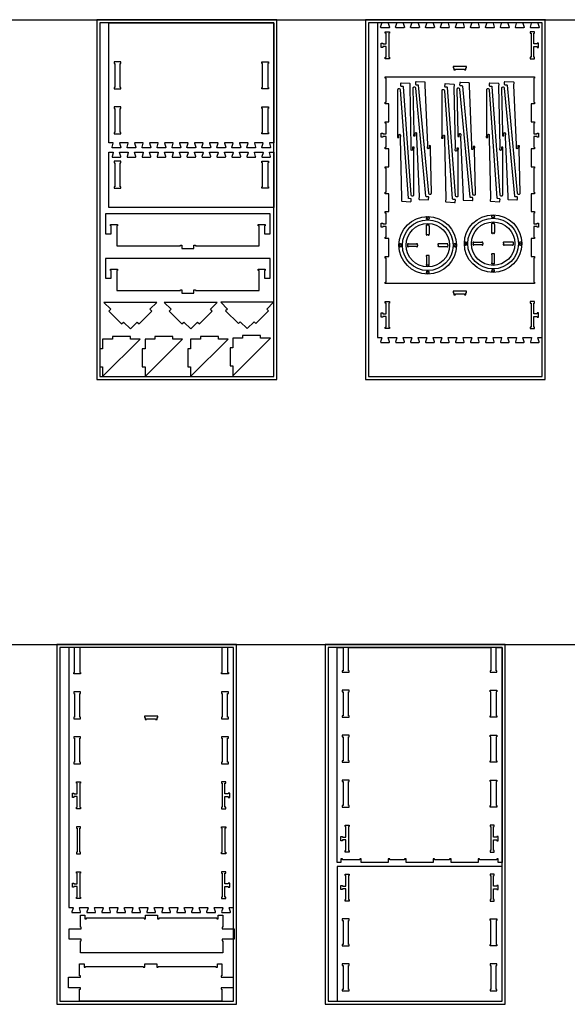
# Model space of a CAD drawing. Header units: inches. Extents: x -1745 to 48028, y -9858 to 20083.
# Tile 2 of 31: x 2185 to 5840, y -7811 to -1241. Entities that reach past the tile are written whole.
import ezdxf

# ---------------------------------------------------------------- set-up
doc = ezdxf.new("R2010")
doc.units = ezdxf.units.IN
doc.header["$MEASUREMENT"] = 0
doc.header["$PDMODE"] = 34
doc.layers.add('6_ANYTOOL_CUTTHROUGH_OUTSI', color=5, linetype='Continuous')
for name, color, linetype, lineweight, true_color in [('TOP-CUT-INSIDE_24.500MM', 7, 'Continuous', 25, 0x0300ff), ('TOP-CUT-OUTSIDE_24.500MM', 7, 'Continuous', 25, 0x00a2ff), ('TOP-POCKET-INSIDE_18.000MM', 7, 'Continuous', 25, 0x99ff00), ('TOP-POCKET-INSIDE_20.000MM', 7, 'Continuous', 25, 0x00ffc2)]:
    doc.layers.add(name, color=color, linetype=linetype, lineweight=lineweight, true_color=true_color)

msp = doc.modelspace()

# ---------------------------------------------------------------- linework, layer by layer
for p, q in [((-1476.9, -1241.5), (12862.9, -1241.5)), ((5393.8, -1291.7), (5394.3, -1292.9)), ((3601.3, -2092.5), (3601.8, -2093.7)), ((3601.3, -2155.4), (3601.8, -2156.5)), ((4911.8, -2558), (4905.1, -2558)), ((5348.4, -2547.4), (5341.7, -2547.4)), ((5346, -2557.4), (5344, -2557.4)), ((4909.5, -2568), (4907.5, -2568)), ((4721, -2742.2), (4721, -2748.9)), ((4731, -2744.5), (4731, -2746.5)), ((5086, -2744.5), (5086, -2746.5)), ((5096, -2742.2), (5096, -2748.9)), ((5157.5, -2731.6), (5157.5, -2738.2)), ((5167.5, -2733.9), (5167.5, -2735.9)), ((5522.5, -2733.9), (5522.5, -2735.9)), ((5532.5, -2731.6), (5532.5, -2738.2)), ((4911.8, -2933), (4905.1, -2933)), ((4909.5, -2923), (4907.5, -2923)), ((5348.4, -2922.4), (5341.7, -2922.4)), ((5346, -2912.4), (5344, -2912.4)), ((5393.8, -3391.7), (5394.3, -3392.9)), ((-1745.5, -5410.6), (12594.3, -5410.6))]:
    msp.add_line(p, q)
at = {"color": 3}
for p, q in [((4911.8, -2611.5), (4905.1, -2611.5)), ((5348.4, -2600.9), (5341.7, -2600.9)), ((4911.8, -2676.5), (4905.1, -2676.5)), ((5348.4, -2665.9), (5341.7, -2665.9)), ((4774.5, -2742.2), (4774.5, -2748.9)), ((4839.5, -2742.2), (4839.5, -2748.9)), ((4977.5, -2742.2), (4977.5, -2748.9)), ((5042.5, -2742.2), (5042.5, -2748.9)), ((5211, -2731.6), (5211, -2738.2)), ((5276, -2731.6), (5276, -2738.2)), ((5414, -2731.6), (5414, -2738.2)), ((5479, -2731.6), (5479, -2738.2)), ((4911.8, -2814.5), (4905.1, -2814.5)), ((5348.4, -2803.9), (5341.7, -2803.9)), ((4911.8, -2879.5), (4905.1, -2879.5)), ((5348.4, -2868.9), (5341.7, -2868.9))]:
    msp.add_line(p, q, dxfattribs=at)
at = {"color": 4}
for points in [[(2700.5, -3641.5), (3900.5, -3641.5), (3900.5, -1241.5), (2700.5, -1241.5)], [(4493, -3641.5), (5693, -3641.5), (5693, -1241.5), (4493, -1241.5)], [(2720.5, -3621.5), (3880.5, -3621.5), (3880.5, -1261.5), (2720.5, -1261.5)], [(4513, -3621.5), (5673, -3621.5), (5673, -1261.5), (4513, -1261.5)], [(2431.9, -7810.6), (3631.9, -7810.6), (3631.9, -5410.6), (2431.9, -5410.6)], [(2451.9, -7790.6), (3611.9, -7790.6), (3611.9, -5430.6), (2451.9, -5430.6)], [(4224.4, -7810.6), (5424.4, -7810.6), (5424.4, -5410.6), (4224.4, -5410.6)], [(4244.4, -7790.6), (5404.4, -7790.6), (5404.4, -5430.6), (4244.4, -5430.6)]]:
    msp.add_lwpolyline(points, close=True, dxfattribs=at)
for points in [[(3854.1, -2062.3), (3852.5, -2062.7), (3851.7, -2064.6), (3859.9, -2091.3), (3860, -2092.5), (3859.5, -2093.7), (3857.3, -2094.8), (3804, -2094.8), (3802.8, -2094.5), (3801.8, -2093.7), (3801.4, -2091.3), (3809.4, -2065.3), (3809.5, -2063.6), (3808, -2062.3), (3754.1, -2062.3), (3752.5, -2062.7), (3751.7, -2064.6), (3759.9, -2091.3), (3760, -2092.5), (3759.5, -2093.7), (3758.5, -2094.5), (3757.3, -2094.8), (3704, -2094.8), (3702.8, -2094.5), (3701.8, -2093.7), (3701.3, -2092.5), (3701.4, -2091.3), (3709.4, -2065.3), (3709.5, -2063.6), (3708, -2062.3), (3654.1, -2062.3), (3652.5, -2062.7), (3651.7, -2064.6), (3659.9, -2091.3), (3660, -2092.5), (3659.5, -2093.7), (3657.3, -2094.8), (3604, -2094.8), (3602.8, -2094.5), (3601.8, -2093.7), (3601.3, -2092.5), (3601.4, -2091.3), (3609.4, -2065.3), (3609.5, -2063.6), (3608, -2062.3), (3554.1, -2062.3), (3552.5, -2062.7), (3551.7, -2064.6), (3559.9, -2091.3), (3560, -2092.5), (3559.5, -2093.7), (3557.3, -2094.8), (3504, -2094.8), (3502.8, -2094.5), (3501.8, -2093.7), (3501.4, -2091.3), (3509.4, -2065.3), (3509.5, -2063.6), (3508, -2062.3), (3454.1, -2062.3), (3452.5, -2062.7), (3451.7, -2064.6), (3459.9, -2091.3), (3460, -2092.5), (3459.5, -2093.7), (3457.3, -2094.8), (3404, -2094.8), (3402.8, -2094.5), (3401.8, -2093.7), (3401.4, -2091.3), (3409.4, -2065.3), (3409.5, -2063.6), (3408, -2062.3), (3354.1, -2062.3), (3352.5, -2062.7), (3351.7, -2064.6), (3359.9, -2091.3), (3360, -2092.5), (3359.5, -2093.7), (3357.3, -2094.8), (3304, -2094.8), (3302.8, -2094.5), (3301.8, -2093.7), (3301.3, -2092.5), (3301.4, -2091.3), (3309.4, -2065.3), (3309.5, -2063.6), (3308, -2062.3), (3280.8, -2062.3), (3254.3, -2062.3), (3252.7, -2062.7), (3251.9, -2064.6), (3260.2, -2091.3), (3260.3, -2092.5), (3259.7, -2093.7), (3257.6, -2094.8), (3204.3, -2094.8), (3203.1, -2094.5), (3202.1, -2093.7), (3201.7, -2091.3), (3209.7, -2065.3), (3209.8, -2063.6), (3208.3, -2062.3), (3154.3, -2062.3), (3152.7, -2062.7), (3151.9, -2064.6), (3160.2, -2091.3), (3160.3, -2092.5), (3159.8, -2093.7), (3158.8, -2094.5), (3157.6, -2094.8), (3104.3, -2094.8), (3103.1, -2094.5), (3102.1, -2093.7), (3101.6, -2092.5), (3101.7, -2091.3), (3109.7, -2065.3), (3109.8, -2063.6), (3108.3, -2062.3), (3054.3, -2062.3), (3052.7, -2062.7), (3051.9, -2064.6), (3060.2, -2091.3), (3060.3, -2092.5), (3059.7, -2093.7), (3057.6, -2094.8), (3004.3, -2094.8), (3003.1, -2094.5), (3002.1, -2093.7), (3001.6, -2092.5), (3001.7, -2091.3), (3009.7, -2065.3), (3009.8, -2063.6), (3008.3, -2062.3), (2954.3, -2062.3), (2952.7, -2062.7), (2951.9, -2064.6), (2960.2, -2091.3), (2960.3, -2092.5), (2959.7, -2093.7), (2957.6, -2094.8), (2904.3, -2094.8), (2903.1, -2094.5), (2902.1, -2093.7), (2901.7, -2091.3), (2909.7, -2065.3), (2909.8, -2063.6), (2908.3, -2062.3), (2854.3, -2062.3), (2852.7, -2062.7), (2851.9, -2064.6), (2860.2, -2091.3), (2860.3, -2092.5), (2859.7, -2093.7), (2857.6, -2094.8), (2804.3, -2094.8), (2803.1, -2094.5), (2802.1, -2093.7), (2801.7, -2091.3), (2809.7, -2065.3), (2809.8, -2063.6), (2808.3, -2062.3), (2780.5, -2062.3), (2780.5, -1261.5), (3880.5, -1261.5), (3880.5, -2062.3)], [(5673, -1570.5), (5673, -1261.5), (5646.5, -1261.5), (5644.9, -1261.9), (5644.2, -1263.7), (5652.4, -1290.5), (5652.5, -1291.7), (5652, -1292.9), (5649.8, -1294), (5596.5, -1294), (5595.3, -1293.7), (5594.3, -1292.9), (5593.9, -1290.5), (5601.9, -1264.4), (5602, -1262.8), (5600.5, -1261.5), (5546.5, -1261.5), (5544.9, -1261.9), (5544.2, -1263.7), (5552.4, -1290.5), (5552.5, -1291.7), (5552, -1292.9), (5551, -1293.7), (5549.8, -1294), (5496.5, -1294), (5495.3, -1293.7), (5494.3, -1292.9), (5493.8, -1291.7), (5493.9, -1290.5), (5501.9, -1264.4), (5502, -1262.8), (5500.5, -1261.5), (5446.5, -1261.5), (5444.9, -1261.9), (5444.2, -1263.7), (5452.4, -1290.5), (5452.5, -1291.7), (5452, -1292.9), (5449.8, -1294), (5396.5, -1294), (5395.3, -1293.7), (5394.3, -1292.9), (5393.8, -1291.7), (5393.9, -1290.5), (5401.9, -1264.4), (5402, -1262.8), (5400.5, -1261.5), (5346.5, -1261.5), (5344.9, -1261.9), (5344.2, -1263.7), (5352.4, -1290.5), (5352.5, -1291.7), (5352, -1292.9), (5349.8, -1294), (5296.5, -1294), (5295.3, -1293.7), (5294.3, -1292.9), (5293.9, -1290.5), (5301.9, -1264.4), (5302, -1262.8), (5300.5, -1261.5), (5246.5, -1261.5), (5244.9, -1261.9), (5244.2, -1263.7), (5252.4, -1290.5), (5252.5, -1291.7), (5252, -1292.9), (5249.8, -1294), (5196.5, -1294), (5195.3, -1293.7), (5194.3, -1292.9), (5193.9, -1290.5), (5201.9, -1264.4), (5202, -1262.8), (5200.5, -1261.5), (5146.5, -1261.5), (5144.9, -1261.9), (5144.2, -1263.7), (5152.4, -1290.5), (5152.5, -1291.7), (5152, -1292.9), (5149.8, -1294), (5096.5, -1294), (5095.3, -1293.7), (5094.3, -1292.9), (5093.8, -1291.7), (5093.9, -1290.5), (5101.9, -1264.4), (5102, -1262.8), (5100.5, -1261.5), (5073.3, -1261.5), (5046.8, -1261.5), (5045.2, -1261.9), (5044.4, -1263.7), (5052.6, -1290.5), (5052.7, -1291.7), (5052.2, -1292.9), (5050, -1294), (4996.8, -1294), (4995.5, -1293.7), (4994.5, -1292.9), (4994.1, -1290.5), (5002.2, -1264.4), (5002.3, -1262.8), (5000.7, -1261.5), (4946.8, -1261.5), (4945.2, -1261.9), (4944.4, -1263.7), (4952.6, -1290.5), (4952.7, -1291.7), (4952.2, -1292.9), (4951.2, -1293.7), (4950, -1294), (4896.8, -1294), (4895.5, -1293.7), (4894.6, -1292.9), (4894.1, -1291.7), (4894.1, -1290.5), (4902.2, -1264.4), (4902.3, -1262.8), (4900.7, -1261.5), (4846.8, -1261.5), (4845.2, -1261.9), (4844.4, -1263.7), (4852.6, -1290.5), (4852.7, -1291.7), (4852.2, -1292.9), (4850, -1294), (4796.8, -1294), (4795.5, -1293.7), (4794.6, -1292.9), (4794.1, -1291.7), (4794.1, -1290.5), (4802.2, -1264.4), (4802.3, -1262.8), (4800.7, -1261.5), (4746.8, -1261.5), (4745.2, -1261.9), (4744.4, -1263.7), (4752.6, -1290.5), (4752.7, -1291.7), (4752.2, -1292.9), (4750, -1294), (4696.8, -1294), (4695.5, -1293.7), (4694.5, -1292.9), (4694.1, -1290.5), (4702.2, -1264.4), (4702.3, -1262.8), (4700.7, -1261.5), (4646.8, -1261.5), (4645.2, -1261.9), (4644.4, -1263.7), (4652.6, -1290.5), (4652.7, -1291.7), (4652.2, -1292.9), (4650, -1294), (4596.8, -1294), (4595.5, -1293.7), (4594.5, -1292.9), (4594.1, -1290.5), (4602.2, -1264.4), (4602.3, -1262.8), (4600.7, -1261.5), (4573, -1261.5), (4573, -1570.5), (4573, -3070.5), (4573, -3361.5), (4600.7, -3361.5), (4602.3, -3362.8), (4602.2, -3364.4), (4594.1, -3390.5), (4594.5, -3392.9), (4595.5, -3393.7), (4596.8, -3394), (4650, -3394), (4652.2, -3392.9), (4652.7, -3391.7), (4652.6, -3390.5), (4644.4, -3363.7), (4645.2, -3361.9), (4646.8, -3361.5), (4700.7, -3361.5), (4702.3, -3362.8), (4702.2, -3364.4), (4694.1, -3390.5), (4694.5, -3392.9), (4695.5, -3393.7), (4696.8, -3394), (4750, -3394), (4752.2, -3392.9), (4752.7, -3391.7), (4752.6, -3390.5), (4744.4, -3363.7), (4745.2, -3361.9), (4746.8, -3361.5), (4800.7, -3361.5), (4802.3, -3362.8), (4802.2, -3364.4), (4794.1, -3390.5), (4794.1, -3391.7), (4794.6, -3392.9), (4795.5, -3393.7), (4796.8, -3394), (4850, -3394), (4852.2, -3392.9), (4852.7, -3391.7), (4852.6, -3390.5), (4844.4, -3363.7), (4845.2, -3361.9), (4846.8, -3361.5), (4900.7, -3361.5), (4902.3, -3362.8), (4902.2, -3364.4), (4894.1, -3390.5), (4894.1, -3391.7), (4894.6, -3392.9), (4895.5, -3393.7), (4896.8, -3394), (4950, -3394), (4951.2, -3393.7), (4952.2, -3392.9), (4952.7, -3391.7), (4952.6, -3390.5), (4944.4, -3363.7), (4945.2, -3361.9), (4946.8, -3361.5), (5000.7, -3361.5), (5002.3, -3362.8), (5002.2, -3364.4), (4994.1, -3390.5), (4994.5, -3392.9), (4995.5, -3393.7), (4996.8, -3394), (5050, -3394), (5052.2, -3392.9), (5052.7, -3391.7), (5052.6, -3390.5), (5044.4, -3363.7), (5045.2, -3361.9), (5046.8, -3361.5), (5073.3, -3361.5), (5100.5, -3361.5), (5102, -3362.8), (5101.9, -3364.4), (5093.9, -3390.5), (5093.8, -3391.7), (5094.3, -3392.9), (5095.3, -3393.7), (5096.5, -3394), (5149.8, -3394), (5152, -3392.9), (5152.5, -3391.7), (5152.4, -3390.5), (5144.2, -3363.7), (5144.9, -3361.9), (5146.5, -3361.5), (5200.5, -3361.5), (5202, -3362.8), (5201.9, -3364.4), (5193.9, -3390.5), (5194.3, -3392.9), (5195.3, -3393.7), (5196.5, -3394), (5249.8, -3394), (5252, -3392.9), (5252.5, -3391.7), (5252.4, -3390.5), (5244.2, -3363.7), (5244.9, -3361.9), (5246.5, -3361.5), (5300.5, -3361.5), (5302, -3362.8), (5301.9, -3364.4), (5293.9, -3390.5), (5294.3, -3392.9), (5295.3, -3393.7), (5296.5, -3394), (5349.8, -3394), (5352, -3392.9), (5352.5, -3391.7), (5352.4, -3390.5), (5344.2, -3363.7), (5344.9, -3361.9), (5346.5, -3361.5), (5400.5, -3361.5), (5402, -3362.8), (5401.9, -3364.4), (5393.9, -3390.5), (5393.8, -3391.7), (5394.3, -3392.9), (5395.3, -3393.7), (5396.5, -3394), (5449.8, -3394), (5452, -3392.9), (5452.5, -3391.7), (5452.4, -3390.5), (5444.2, -3363.7), (5444.9, -3361.9), (5446.5, -3361.5), (5500.5, -3361.5), (5502, -3362.8), (5501.9, -3364.4), (5493.9, -3390.5), (5493.8, -3391.7), (5494.3, -3392.9), (5495.3, -3393.7), (5496.5, -3394), (5549.8, -3394), (5551, -3393.7), (5552, -3392.9), (5552.5, -3391.7), (5552.4, -3390.5), (5544.2, -3363.7), (5544.9, -3361.9), (5546.5, -3361.5), (5600.5, -3361.5), (5602, -3362.8), (5601.9, -3364.4), (5593.9, -3390.5), (5594.3, -3392.9), (5595.3, -3393.7), (5596.5, -3394), (5649.8, -3394), (5652, -3392.9), (5652.5, -3391.7), (5652.4, -3390.5), (5644.2, -3363.7), (5644.9, -3361.9), (5646.5, -3361.5), (5673, -3361.5), (5673, -3070.5)], [(4653, -1321.5), (4653, -1331.5), (4648, -1331.5), (4648, -1491.5), (4653, -1491.5), (4653, -1501.5), (4625, -1501.5), (4625, -1491.5), (4630, -1491.5), (4630, -1420.5), (4608, -1420.5), (4608, -1425.5), (4598, -1425.5), (4598, -1397.5), (4608, -1397.5), (4608, -1402.5), (4630, -1402.5), (4630, -1331.5), (4625, -1331.5), (4625, -1321.5)], [(5593, -1491.5), (5593, -1501.5), (5621, -1501.5), (5621, -1491.5), (5616, -1491.5), (5616, -1420.5), (5638, -1420.5), (5638, -1425.5), (5648, -1425.5), (5648, -1397.5), (5638, -1397.5), (5638, -1402.5), (5616, -1402.5), (5616, -1331.5), (5621, -1331.5), (5621, -1321.5), (5593, -1321.5), (5593, -1331.5), (5598, -1331.5), (5598, -1491.5)], [(2814.5, -1532.3), (2819.5, -1532.3), (2819.5, -1692.3), (2814.5, -1692.3), (2814.5, -1702.3), (2860.5, -1702.3), (2860.5, -1692.3), (2855.5, -1692.3), (2855.5, -1532.3), (2860.5, -1532.3), (2860.5, -1522.3), (2814.5, -1522.3)], [(3841.5, -1532.3), (3841.5, -1692.3), (3846.5, -1692.3), (3846.5, -1702.3), (3800.5, -1702.3), (3800.5, -1692.3), (3805.5, -1692.3), (3805.5, -1532.3), (3800.5, -1532.3), (3800.5, -1522.3), (3846.5, -1522.3), (3846.5, -1532.3)], [(5083, -1575.5), (5093, -1575.5), (5093, -1570.5), (5153, -1570.5), (5153, -1575.5), (5163, -1575.5), (5163, -1562.5), (5168, -1562.5), (5168, -1552.5), (5078, -1552.5), (5078, -1562.5), (5083, -1562.5)], [(2860.5, -1832.3), (2860.5, -1822.3), (2814.5, -1822.3), (2814.5, -1832.3), (2819.5, -1832.3), (2819.5, -1992.3), (2814.5, -1992.3), (2814.5, -2002.3), (2860.5, -2002.3), (2860.5, -1992.3), (2855.5, -1992.3), (2855.5, -1832.3)], [(3841.5, -1832.3), (3841.5, -1992.3), (3846.5, -1992.3), (3846.5, -2002.3), (3800.5, -2002.3), (3800.5, -1992.3), (3805.5, -1992.3), (3805.5, -1832.3), (3800.5, -1832.3), (3800.5, -1822.3), (3846.5, -1822.3), (3846.5, -1832.3)], [(3880.5, -2125.2), (3880.5, -2493.4), (2780.5, -2493.4), (2780.5, -2125.2), (2808.3, -2125.2), (2809.8, -2126.4), (2809.7, -2128.1), (2801.7, -2154.1), (2802.1, -2156.5), (2803.1, -2157.4), (2804.3, -2157.7), (2857.6, -2157.7), (2859.7, -2156.6), (2860.3, -2155.4), (2860.2, -2154.1), (2851.9, -2127.4), (2852.7, -2125.5), (2854.3, -2125.2), (2908.3, -2125.2), (2909.8, -2126.4), (2909.7, -2128.1), (2901.7, -2154.1), (2902.1, -2156.5), (2903.1, -2157.4), (2904.3, -2157.7), (2957.6, -2157.7), (2959.7, -2156.6), (2960.3, -2155.4), (2960.2, -2154.1), (2951.9, -2127.4), (2952.7, -2125.5), (2954.3, -2125.2), (3008.3, -2125.2), (3009.8, -2126.4), (3009.7, -2128.1), (3001.7, -2154.1), (3001.6, -2155.4), (3002.1, -2156.5), (3003.1, -2157.4), (3004.3, -2157.7), (3057.6, -2157.7), (3059.7, -2156.6), (3060.3, -2155.4), (3060.2, -2154.1), (3051.9, -2127.4), (3052.7, -2125.5), (3054.3, -2125.2), (3108.3, -2125.2), (3109.8, -2126.4), (3109.7, -2128.1), (3101.7, -2154.1), (3101.6, -2155.4), (3102.1, -2156.5), (3103.1, -2157.4), (3104.3, -2157.7), (3157.6, -2157.7), (3158.8, -2157.4), (3159.8, -2156.5), (3160.3, -2155.4), (3160.2, -2154.1), (3151.9, -2127.4), (3152.7, -2125.5), (3154.3, -2125.2), (3208.3, -2125.2), (3209.8, -2126.4), (3209.7, -2128.1), (3201.7, -2154.1), (3202.1, -2156.5), (3203.1, -2157.4), (3204.3, -2157.7), (3257.6, -2157.7), (3259.7, -2156.6), (3260.3, -2155.4), (3260.2, -2154.1), (3251.9, -2127.4), (3252.7, -2125.5), (3254.3, -2125.2), (3280.8, -2125.2), (3308, -2125.2), (3309.5, -2126.4), (3309.4, -2128.1), (3301.4, -2154.1), (3301.3, -2155.4), (3301.8, -2156.5), (3302.8, -2157.4), (3304, -2157.7), (3357.3, -2157.7), (3359.5, -2156.6), (3360, -2155.4), (3359.9, -2154.1), (3351.7, -2127.4), (3352.5, -2125.5), (3354.1, -2125.2), (3408, -2125.2), (3409.5, -2126.4), (3409.4, -2128.1), (3401.4, -2154.1), (3401.8, -2156.5), (3402.8, -2157.4), (3404, -2157.7), (3457.3, -2157.7), (3459.5, -2156.6), (3460, -2155.4), (3459.9, -2154.1), (3451.7, -2127.4), (3452.5, -2125.5), (3454.1, -2125.2), (3508, -2125.2), (3509.5, -2126.4), (3509.4, -2128.1), (3501.4, -2154.1), (3501.8, -2156.5), (3502.8, -2157.4), (3504, -2157.7), (3557.3, -2157.7), (3559.5, -2156.6), (3560, -2155.4), (3559.9, -2154.1), (3551.7, -2127.4), (3552.5, -2125.5), (3554.1, -2125.2), (3608, -2125.2), (3609.5, -2126.4), (3609.4, -2128.1), (3601.4, -2154.1), (3601.3, -2155.4), (3601.8, -2156.5), (3602.8, -2157.4), (3604, -2157.7), (3657.3, -2157.7), (3659.5, -2156.6), (3660, -2155.4), (3659.9, -2154.1), (3651.7, -2127.4), (3652.5, -2125.5), (3654.1, -2125.2), (3708, -2125.2), (3709.5, -2126.4), (3709.4, -2128.1), (3701.4, -2154.1), (3701.3, -2155.4), (3701.8, -2156.5), (3702.8, -2157.4), (3704, -2157.7), (3757.3, -2157.7), (3758.5, -2157.4), (3759.5, -2156.5), (3760, -2155.4), (3759.9, -2154.1), (3751.7, -2127.4), (3752.5, -2125.5), (3754.1, -2125.2), (3808, -2125.2), (3809.5, -2126.4), (3809.4, -2128.1), (3801.4, -2154.1), (3801.8, -2156.5), (3802.8, -2157.4), (3804, -2157.7), (3857.3, -2157.7), (3859.5, -2156.6), (3860, -2155.4), (3859.9, -2154.1), (3851.7, -2127.4), (3852.5, -2125.5), (3854.1, -2125.2)], [(2814.5, -2365.1), (2860.5, -2365.1), (2860.5, -2355.1), (2855.5, -2355.1), (2855.5, -2195.1), (2860.5, -2195.1), (2860.5, -2185.1), (2814.5, -2185.1), (2814.5, -2195.1), (2819.5, -2195.1), (2819.5, -2355.1), (2814.5, -2355.1)], [(3841.5, -2355.1), (3846.5, -2355.1), (3846.5, -2365.1), (3800.5, -2365.1), (3800.5, -2355.1), (3805.5, -2355.1), (3805.5, -2195.1), (3800.5, -2195.1), (3800.5, -2185.1), (3846.5, -2185.1), (3846.5, -2195.1), (3841.5, -2195.1)], [(3777.6, -2606.4), (3823.6, -2606.4), (3823.6, -2616.4), (3818.6, -2616.4), (3818.6, -2624.4), (3818.6, -2668.4), (3857.6, -2668.4), (3857.6, -2536.4), (2757.6, -2536.4), (2757.6, -2668.4), (2796.6, -2668.4), (2796.6, -2624.4), (2796.6, -2616.4), (2791.6, -2616.4), (2791.6, -2606.4), (2837.6, -2606.4), (2837.6, -2616.4), (2832.6, -2616.4), (2832.6, -2624.4), (2832.6, -2750.4), (3257.6, -2750.4), (3257.6, -2745.4), (3267.6, -2745.4), (3267.6, -2768.4), (3347.6, -2768.4), (3347.6, -2745.4), (3357.6, -2745.4), (3357.6, -2750.4), (3782.6, -2750.4), (3782.6, -2624.4), (3782.6, -2616.4), (3777.6, -2616.4)], [(3777.6, -2904.1), (3823.6, -2904.1), (3823.6, -2914.1), (3818.6, -2914.1), (3818.6, -2922.1), (3818.6, -2966.1), (3857.6, -2966.1), (3857.6, -2834.1), (2757.6, -2834.1), (2757.6, -2966.1), (2796.6, -2966.1), (2796.6, -2922.1), (2796.6, -2914.1), (2791.6, -2914.1), (2791.6, -2904.1), (2837.6, -2904.1), (2837.6, -2914.1), (2832.6, -2914.1), (2832.6, -2922.1), (2832.6, -3048.1), (3257.6, -3048.1), (3257.6, -3043.1), (3267.6, -3043.1), (3267.6, -3066.1), (3347.6, -3066.1), (3347.6, -3043.1), (3357.6, -3043.1), (3357.6, -3048.1), (3782.6, -3048.1), (3782.6, -2922.1), (3782.6, -2914.1), (3777.6, -2914.1)], [(5083, -3075.5), (5093, -3075.5), (5093, -3070.5), (5153, -3070.5), (5153, -3075.5), (5163, -3075.5), (5163, -3062.5), (5168, -3062.5), (5168, -3052.5), (5078, -3052.5), (5078, -3062.5), (5083, -3062.5)], [(2982.2, -3270.7), (3067, -3185.8), (3054.3, -3173.1), (3100.3, -3127.1), (2746.7, -3127.1), (2792.7, -3173.1), (2779.9, -3185.8), (2864.8, -3270.7), (2877.5, -3257.9), (2923.5, -3303.9), (2969.4, -3257.9)], [(3385.5, -3270.7), (3470.4, -3185.8), (3457.7, -3173.1), (3503.6, -3127.1), (3150.1, -3127.1), (3196, -3173.1), (3183.3, -3185.8), (3268.2, -3270.7), (3280.9, -3257.9), (3326.8, -3303.9), (3372.8, -3257.9)], [(3761.9, -3268.6), (3846.7, -3183.7), (3834, -3171), (3880, -3125), (3526.4, -3125), (3572.4, -3171), (3559.6, -3183.7), (3644.5, -3268.6), (3657.2, -3255.9), (3703.2, -3301.8), (3749.1, -3255.9)], [(4630, -3291.5), (4630, -3220.5), (4608, -3220.5), (4608, -3225.5), (4598, -3225.5), (4598, -3197.5), (4608, -3197.5), (4608, -3202.5), (4630, -3202.5), (4630, -3131.5), (4625, -3131.5), (4625, -3121.5), (4653, -3121.5), (4653, -3131.5), (4648, -3131.5), (4648, -3291.5), (4653, -3291.5), (4653, -3301.5), (4625, -3301.5), (4625, -3291.5)], [(5638, -3220.5), (5638, -3225.5), (5648, -3225.5), (5648, -3197.5), (5638, -3197.5), (5638, -3202.5), (5616, -3202.5), (5616, -3131.5), (5621, -3131.5), (5621, -3121.5), (5593, -3121.5), (5593, -3131.5), (5598, -3131.5), (5598, -3291.5), (5593, -3291.5), (5593, -3301.5), (5621, -3301.5), (5621, -3291.5), (5616, -3291.5), (5616, -3220.5)], [(3589.9, -3430.9), (3589.9, -3550.9), (3607.9, -3550.9), (3607.9, -3615.9), (3857.9, -3365.9), (3792.9, -3365.9), (3792.9, -3347.9), (3672.9, -3347.9), (3672.9, -3365.9), (3607.9, -3365.9), (3607.9, -3430.9)], [(2720.5, -3436.5), (2720.5, -3556.5), (2738.5, -3556.5), (2738.5, -3621.5), (2988.5, -3371.5), (2923.5, -3371.5), (2923.5, -3353.5), (2803.5, -3353.5), (2803.5, -3371.5), (2738.5, -3371.5), (2738.5, -3436.5)], [(3003.5, -3436.5), (3003.5, -3556.5), (3021.5, -3556.5), (3021.5, -3621.5), (3271.5, -3371.5), (3206.5, -3371.5), (3206.5, -3353.5), (3086.5, -3353.5), (3086.5, -3371.5), (3021.5, -3371.5), (3021.5, -3436.5)], [(3308, -3436.5), (3308, -3556.5), (3326, -3556.5), (3326, -3621.5), (3576, -3371.5), (3511, -3371.5), (3511, -3353.5), (3391, -3353.5), (3391, -3371.5), (3326, -3371.5), (3326, -3436.5)], [(4464.4, -6840.9), (4454.4, -6840.9), (4454.4, -6845.9), (4339.4, -6845.9), (4339.4, -6840.9), (4329.4, -6840.9), (4329.4, -6863.9), (4304.4, -6863.9), (4304.4, -5430.6), (4343.4, -5430.6), (4343.4, -5584.9), (4338.4, -5584.9), (4338.4, -5594.9), (4384.4, -5594.9), (4384.4, -5584.9), (4379.4, -5584.9), (4379.4, -5430.6), (5329.4, -5430.6), (5329.4, -5584.9), (5324.4, -5584.9), (5324.4, -5594.9), (5370.4, -5594.9), (5370.4, -5584.9), (5365.4, -5584.9), (5365.4, -5430.6), (5404.4, -5430.6), (5404.4, -6863.9), (5379.4, -6863.9), (5379.4, -6840.9), (5369.4, -6840.9), (5369.4, -6845.9), (5254.4, -6845.9), (5254.4, -6840.9), (5244.4, -6840.9), (5244.4, -6863.9), (5064.4, -6863.9), (5064.4, -6840.9), (5054.4, -6840.9), (5054.4, -6845.9), (4954.4, -6845.9), (4954.4, -6840.9), (4944.4, -6840.9), (4944.4, -6863.9), (4764.4, -6863.9), (4764.4, -6840.9), (4754.4, -6840.9), (4754.4, -6845.9), (4654.4, -6845.9), (4654.4, -6840.9), (4644.4, -6840.9), (4644.4, -6863.9), (4464.4, -6863.9)], [(4338.4, -5724.9), (4343.4, -5724.9), (4343.4, -5884.9), (4338.4, -5884.9), (4338.4, -5894.9), (4384.4, -5894.9), (4384.4, -5884.9), (4379.4, -5884.9), (4379.4, -5724.9), (4384.4, -5724.9), (4384.4, -5714.9), (4338.4, -5714.9)], [(5365.4, -5724.9), (5365.4, -5884.9), (5370.4, -5884.9), (5370.4, -5894.9), (5324.4, -5894.9), (5324.4, -5884.9), (5329.4, -5884.9), (5329.4, -5724.9), (5324.4, -5724.9), (5324.4, -5714.9), (5370.4, -5714.9), (5370.4, -5724.9)], [(2591.9, -5895.6), (2586.9, -5895.6), (2586.9, -5735.6), (2591.9, -5735.6), (2591.9, -5725.6), (2545.9, -5725.6), (2545.9, -5735.6), (2550.9, -5735.6), (2550.9, -5895.6), (2545.9, -5895.6), (2545.9, -5905.6), (2591.9, -5905.6)], [(3577.9, -5895.6), (3572.9, -5895.6), (3572.9, -5735.6), (3577.9, -5735.6), (3577.9, -5725.6), (3531.9, -5725.6), (3531.9, -5735.6), (3536.9, -5735.6), (3536.9, -5895.6), (3531.9, -5895.6), (3531.9, -5905.6), (3577.9, -5905.6)], [(3021.9, -5910.6), (3031.9, -5910.6), (3031.9, -5905.6), (3091.9, -5905.6), (3091.9, -5910.6), (3101.9, -5910.6), (3101.9, -5897.6), (3106.9, -5897.6), (3106.9, -5887.6), (3016.9, -5887.6), (3016.9, -5897.6), (3021.9, -5897.6)], [(2591.9, -6195.6), (2586.9, -6195.6), (2586.9, -6035.6), (2591.9, -6035.6), (2591.9, -6025.6), (2545.9, -6025.6), (2545.9, -6035.6), (2550.9, -6035.6), (2550.9, -6195.6), (2545.9, -6195.6), (2545.9, -6205.6), (2591.9, -6205.6)], [(3577.9, -6195.6), (3572.9, -6195.6), (3572.9, -6035.6), (3577.9, -6035.6), (3577.9, -6025.6), (3531.9, -6025.6), (3531.9, -6035.6), (3536.9, -6035.6), (3536.9, -6195.6), (3531.9, -6195.6), (3531.9, -6205.6), (3577.9, -6205.6)], [(4338.4, -6014.9), (4338.4, -6024.9), (4343.4, -6024.9), (4343.4, -6184.9), (4338.4, -6184.9), (4338.4, -6194.9), (4384.4, -6194.9), (4384.4, -6184.9), (4379.4, -6184.9), (4379.4, -6024.9), (4384.4, -6024.9), (4384.4, -6014.9)], [(5370.4, -6024.9), (5365.4, -6024.9), (5365.4, -6184.9), (5370.4, -6184.9), (5370.4, -6194.9), (5324.4, -6194.9), (5324.4, -6184.9), (5329.4, -6184.9), (5329.4, -6024.9), (5324.4, -6024.9), (5324.4, -6014.9), (5370.4, -6014.9)], [(2563.9, -6325.6), (2591.9, -6325.6), (2591.9, -6335.6), (2586.9, -6335.6), (2586.9, -6495.6), (2591.9, -6495.6), (2591.9, -6505.6), (2563.9, -6505.6), (2563.9, -6495.6), (2568.9, -6495.6), (2568.9, -6424.6), (2546.9, -6424.6), (2546.9, -6429.6), (2536.9, -6429.6), (2536.9, -6401.6), (2546.9, -6401.6), (2546.9, -6406.6), (2568.9, -6406.6), (2568.9, -6335.6), (2563.9, -6335.6)], [(3559.9, -6325.6), (3531.9, -6325.6), (3531.9, -6335.6), (3536.9, -6335.6), (3536.9, -6495.6), (3531.9, -6495.6), (3531.9, -6505.6), (3559.9, -6505.6), (3559.9, -6495.6), (3554.9, -6495.6), (3554.9, -6424.6), (3576.9, -6424.6), (3576.9, -6429.6), (3586.9, -6429.6), (3586.9, -6401.6), (3576.9, -6401.6), (3576.9, -6406.6), (3554.9, -6406.6), (3554.9, -6335.6), (3559.9, -6335.6)], [(4379.4, -6324.9), (4384.4, -6324.9), (4384.4, -6314.9), (4338.4, -6314.9), (4338.4, -6324.9), (4343.4, -6324.9), (4343.4, -6484.9), (4338.4, -6484.9), (4338.4, -6494.9), (4384.4, -6494.9), (4384.4, -6484.9), (4379.4, -6484.9)], [(5370.4, -6324.9), (5365.4, -6324.9), (5365.4, -6484.9), (5370.4, -6484.9), (5370.4, -6494.9), (5324.4, -6494.9), (5324.4, -6484.9), (5329.4, -6484.9), (5329.4, -6324.9), (5324.4, -6324.9), (5324.4, -6314.9), (5370.4, -6314.9)], [(2591.9, -6805.6), (2591.9, -6795.6), (2586.9, -6795.6), (2586.9, -6635.6), (2591.9, -6635.6), (2591.9, -6625.6), (2563.9, -6625.6), (2563.9, -6635.6), (2568.9, -6635.6), (2568.9, -6795.6), (2563.9, -6795.6), (2563.9, -6805.6)], [(3531.9, -6805.6), (3531.9, -6795.6), (3536.9, -6795.6), (3536.9, -6635.6), (3531.9, -6635.6), (3531.9, -6625.6), (3559.9, -6625.6), (3559.9, -6635.6), (3554.9, -6635.6), (3554.9, -6795.6), (3559.9, -6795.6), (3559.9, -6805.6)], [(4356.4, -6614.9), (4384.4, -6614.9), (4384.4, -6624.9), (4379.4, -6624.9), (4379.4, -6784.9), (4384.4, -6784.9), (4384.4, -6794.9), (4356.4, -6794.9), (4356.4, -6784.9), (4361.4, -6784.9), (4361.4, -6713.9), (4339.4, -6713.9), (4339.4, -6718.9), (4329.4, -6718.9), (4329.4, -6690.9), (4339.4, -6690.9), (4339.4, -6695.9), (4361.4, -6695.9), (4361.4, -6624.9), (4356.4, -6624.9)], [(5329.4, -6784.9), (5324.4, -6784.9), (5324.4, -6794.9), (5352.4, -6794.9), (5352.4, -6784.9), (5347.4, -6784.9), (5347.4, -6713.9), (5369.4, -6713.9), (5369.4, -6718.9), (5379.4, -6718.9), (5379.4, -6690.9), (5369.4, -6690.9), (5369.4, -6695.9), (5347.4, -6695.9), (5347.4, -6624.9), (5352.4, -6624.9), (5352.4, -6614.9), (5324.4, -6614.9), (5324.4, -6624.9), (5329.4, -6624.9)], [(4304.4, -7790.6), (5404.4, -7790.6), (5404.4, -6890.3), (4304.4, -6890.3), (4304.4, -7704.1)], [(2563.9, -6925.6), (2591.9, -6925.6), (2591.9, -6935.6), (2586.9, -6935.6), (2586.9, -7095.6), (2591.9, -7095.6), (2591.9, -7105.6), (2563.9, -7105.6), (2563.9, -7095.6), (2568.9, -7095.6), (2568.9, -7024.6), (2546.9, -7024.6), (2546.9, -7029.6), (2536.9, -7029.6), (2536.9, -7001.6), (2546.9, -7001.6), (2546.9, -7006.6), (2568.9, -7006.6), (2568.9, -6935.6), (2563.9, -6935.6)], [(3559.9, -6925.6), (3531.9, -6925.6), (3531.9, -6935.6), (3536.9, -6935.6), (3536.9, -7095.6), (3531.9, -7095.6), (3531.9, -7105.6), (3559.9, -7105.6), (3559.9, -7095.6), (3554.9, -7095.6), (3554.9, -7024.6), (3576.9, -7024.6), (3576.9, -7029.6), (3586.9, -7029.6), (3586.9, -7001.6), (3576.9, -7001.6), (3576.9, -7006.6), (3554.9, -7006.6), (3554.9, -6935.6), (3559.9, -6935.6)], [(4356.4, -7111.3), (4361.4, -7111.3), (4361.4, -7040.3), (4339.4, -7040.3), (4339.4, -7045.3), (4329.4, -7045.3), (4329.4, -7017.3), (4339.4, -7017.3), (4339.4, -7022.3), (4361.4, -7022.3), (4361.4, -6951.3), (4356.4, -6951.3), (4356.4, -6941.3), (4384.4, -6941.3), (4384.4, -6951.3), (4379.4, -6951.3), (4379.4, -7111.3), (4384.4, -7111.3), (4384.4, -7121.3), (4356.4, -7121.3)], [(5347.4, -7040.3), (5369.4, -7040.3), (5369.4, -7045.3), (5379.4, -7045.3), (5379.4, -7017.3), (5369.4, -7017.3), (5369.4, -7022.3), (5347.4, -7022.3), (5347.4, -6951.3), (5352.4, -6951.3), (5352.4, -6941.3), (5324.4, -6941.3), (5324.4, -6951.3), (5329.4, -6951.3), (5329.4, -7111.3), (5324.4, -7111.3), (5324.4, -7121.3), (5352.4, -7121.3), (5352.4, -7111.3), (5347.4, -7111.3)], [(2595.6, -7296.7), (2590.6, -7296.7), (2590.6, -7216.7), (2620.6, -7216.7), (2620.6, -7239.7), (2630.6, -7239.7), (2630.6, -7234.7), (3015.6, -7234.7), (3015.6, -7239.7), (3025.6, -7239.7), (3025.6, -7216.7), (3105.6, -7216.7), (3105.6, -7239.7), (3115.6, -7239.7), (3115.6, -7234.7), (3500.6, -7234.7), (3500.6, -7239.7), (3510.6, -7239.7), (3510.6, -7216.7), (3540.6, -7216.7), (3540.6, -7296.7), (3535.6, -7296.7), (3535.6, -7306.7), (3540.6, -7306.7), (3615.6, -7306.7), (3615.6, -7376.7), (3540.6, -7376.7), (3535.6, -7376.7), (3535.6, -7386.7), (3540.6, -7386.7), (3540.6, -7466.7), (2590.6, -7466.7), (2590.6, -7386.7), (2595.6, -7386.7), (2595.6, -7376.7), (2590.6, -7376.7), (2515.6, -7376.7), (2515.6, -7306.7), (2590.6, -7306.7), (2595.6, -7306.7)], [(4338.4, -7411.3), (4338.4, -7421.3), (4384.4, -7421.3), (4384.4, -7411.3), (4379.4, -7411.3), (4379.4, -7251.3), (4384.4, -7251.3), (4384.4, -7241.3), (4338.4, -7241.3), (4338.4, -7251.3), (4343.4, -7251.3), (4343.4, -7411.3)], [(5365.4, -7251.3), (5365.4, -7411.3), (5370.4, -7411.3), (5370.4, -7421.3), (5324.4, -7421.3), (5324.4, -7411.3), (5329.4, -7411.3), (5329.4, -7251.3), (5324.4, -7251.3), (5324.4, -7241.3), (5370.4, -7241.3), (5370.4, -7251.3)], [(2590.1, -7620.6), (2585.1, -7620.6), (2585.1, -7540.6), (2615.1, -7540.6), (2615.1, -7563.6), (2625.1, -7563.6), (2625.1, -7558.6), (3010.1, -7558.6), (3010.1, -7563.6), (3020.1, -7563.6), (3020.1, -7540.6), (3100.1, -7540.6), (3100.1, -7563.6), (3110.1, -7563.6), (3110.1, -7558.6), (3495.1, -7558.6), (3495.1, -7563.6), (3505.1, -7563.6), (3505.1, -7540.6), (3535.1, -7540.6), (3535.1, -7620.6), (3530.1, -7620.6), (3530.1, -7630.6), (3535.1, -7630.6), (3610.1, -7630.6), (3610.1, -7700.6), (3535.1, -7700.6), (3530.1, -7700.6), (3530.1, -7710.6), (3535.1, -7710.6), (3535.1, -7790.6), (2585.1, -7790.6), (2585.1, -7710.6), (2590.1, -7710.6), (2590.1, -7700.6), (2585.1, -7700.6), (2510.1, -7700.6), (2510.1, -7630.6), (2585.1, -7630.6), (2590.1, -7630.6)], [(4338.4, -7711.3), (4338.4, -7721.3), (4384.4, -7721.3), (4384.4, -7711.3), (4379.4, -7711.3), (4379.4, -7551.3), (4384.4, -7551.3), (4384.4, -7541.3), (4338.4, -7541.3), (4338.4, -7551.3), (4343.4, -7551.3), (4343.4, -7711.3)], [(5370.4, -7721.3), (5370.4, -7711.3), (5365.4, -7711.3), (5365.4, -7551.3), (5370.4, -7551.3), (5370.4, -7541.3), (5324.4, -7541.3), (5324.4, -7551.3), (5329.4, -7551.3), (5329.4, -7711.3), (5324.4, -7711.3), (5324.4, -7721.3)]]:
    msp.add_lwpolyline(points, close=True)
msp.add_lwpolyline([(5598, -2221.5), (5621, -2221.5), (5621, -2231.5), (5616, -2231.5), (5616, -2391.5), (5621, -2391.5), (5621, -2401.5), (5598, -2401.5), (5598, -2521.5), (5621, -2521.5), (5621, -2531.5), (5616, -2531.5), (5616, -2602.5), (5638, -2602.5), (5638, -2597.5), (5648, -2597.5), (5648, -2625.5), (5638, -2625.5), (5638, -2620.5), (5616, -2620.5), (5616, -2691.5), (5621, -2691.5), (5621, -2701.5), (5598, -2701.5), (5598, -2821.5), (5621, -2821.5), (5621, -2831.5), (5616, -2831.5), (5616, -2991.5), (5621, -2991.5), (5621, -3001.5), (5598, -3001.5), (4648, -3001.5), (4625, -3001.5), (4625, -2991.5), (4630, -2991.5), (4630, -2831.5), (4625, -2831.5), (4625, -2821.5), (4648, -2821.5), (4648, -2701.5), (4625, -2701.5), (4625, -2691.5), (4630, -2691.5), (4630, -2620.5), (4608, -2620.5), (4608, -2625.5), (4598, -2625.5), (4598, -2597.5), (4608, -2597.5), (4608, -2602.5), (4630, -2602.5), (4630, -2531.5), (4625, -2531.5), (4625, -2521.5), (4648, -2521.5), (4648, -2401.5), (4625, -2401.5), (4625, -2391.5), (4630, -2391.5), (4630, -2231.5), (4625, -2231.5), (4625, -2221.5), (4648, -2221.5), (4648, -2101.5), (4625, -2101.5), (4625, -2091.5), (4630, -2091.5), (4630, -2020.5), (4608, -2020.5), (4608, -2025.5), (4598, -2025.5), (4598, -1997.5), (4608, -1997.5), (4608, -2002.5), (4630, -2002.5), (4630, -1931.5), (4625, -1931.5), (4625, -1921.5), (4648, -1921.5), (4648, -1801.5), (4625, -1801.5), (4625, -1791.5), (4630, -1791.5), (4630, -1631.5), (4625, -1631.5), (4625, -1621.5), (4648, -1621.5), (5598, -1621.5), (5621, -1621.5), (5621, -1631.5), (5616, -1631.5), (5616, -1791.5), (5621, -1791.5), (5621, -1801.5), (5598, -1801.5), (5598, -1921.5), (5621, -1921.5), (5621, -1931.5), (5616, -1931.5), (5616, -2002.5), (5638, -2002.5), (5638, -1997.5), (5648, -1997.5), (5648, -2025.5), (5638, -2025.5), (5638, -2020.5), (5616, -2020.5), (5616, -2091.5), (5621, -2091.5), (5621, -2101.5), (5598, -2101.5), (5598, -2221.5)])
for p in [(3900.5, -1241.5), (5693, -1241.5), (3631.9, -5410.6), (5424.4, -5410.6)]:
    msp.add_point(p)
at = {"layer": '6_ANYTOOL_CUTTHROUGH_OUTSI', "color": 0}
msp.add_lwpolyline([(2589, -7198.1), (2591.1, -7197), (2591.6, -7195.8), (2591.6, -7194.6), (2583.3, -7167.9), (2584.1, -7166), (2585.7, -7165.6), (2639.7, -7165.6), (2641.2, -7166.9), (2641.1, -7168.6), (2633.1, -7194.6), (2633.5, -7197), (2634.5, -7197.8), (2635.7, -7198.1), (2689, -7198.1), (2691.1, -7197), (2691.6, -7195.8), (2691.6, -7194.6), (2683.3, -7167.9), (2684.1, -7166), (2685.7, -7165.6), (2739.7, -7165.6), (2741.2, -7166.9), (2741.1, -7168.6), (2733.1, -7194.6), (2733, -7195.8), (2733.5, -7197), (2734.5, -7197.8), (2735.7, -7198.1), (2789, -7198.1), (2791.1, -7197), (2791.6, -7195.8), (2791.6, -7194.6), (2783.3, -7167.9), (2784.1, -7166), (2785.7, -7165.6), (2839.6, -7165.6), (2841.2, -7166.9), (2841.1, -7168.6), (2833.1, -7194.6), (2833, -7195.8), (2833.5, -7197), (2834.5, -7197.8), (2835.7, -7198.1), (2888.9, -7198.1), (2890.2, -7197.8), (2891.1, -7197), (2891.6, -7195.8), (2891.6, -7194.6), (2883.3, -7167.9), (2884.1, -7166), (2885.7, -7165.6), (2939.6, -7165.6), (2941.2, -7166.9), (2941.1, -7168.6), (2933.1, -7194.6), (2933.5, -7197), (2934.5, -7197.8), (2935.7, -7198.1), (2989, -7198.1), (2991.1, -7197), (2991.6, -7195.8), (2991.6, -7194.6), (2983.3, -7167.9), (2984.1, -7166), (2985.7, -7165.6), (3012.2, -7165.6), (3039.4, -7165.6), (3040.9, -7166.9), (3040.8, -7168.6), (3032.8, -7194.6), (3032.7, -7195.8), (3033.2, -7197), (3034.2, -7197.8), (3035.4, -7198.1), (3088.7, -7198.1), (3090.9, -7197), (3091.4, -7195.8), (3091.3, -7194.6), (3083.1, -7167.9), (3083.9, -7166), (3085.5, -7165.6), (3139.4, -7165.6), (3140.9, -7166.9), (3140.8, -7168.6), (3132.8, -7194.6), (3133.2, -7197), (3134.2, -7197.8), (3135.4, -7198.1), (3188.7, -7198.1), (3190.9, -7197), (3191.4, -7195.8), (3191.3, -7194.6), (3183.1, -7167.9), (3183.9, -7166), (3185.5, -7165.6), (3239.4, -7165.6), (3240.9, -7166.9), (3240.8, -7168.6), (3232.8, -7194.6), (3233.2, -7197), (3234.2, -7197.8), (3235.4, -7198.1), (3288.7, -7198.1), (3290.9, -7197), (3291.4, -7195.8), (3291.3, -7194.6), (3283.1, -7167.9), (3283.9, -7166), (3285.5, -7165.6), (3339.4, -7165.6), (3340.9, -7166.9), (3340.8, -7168.6), (3332.8, -7194.6), (3332.7, -7195.8), (3333.2, -7197), (3334.2, -7197.8), (3335.4, -7198.1), (3388.7, -7198.1), (3390.9, -7197), (3391.4, -7195.8), (3391.3, -7194.6), (3383.1, -7167.9), (3383.9, -7166), (3385.5, -7165.6), (3439.4, -7165.6), (3440.9, -7166.9), (3440.8, -7168.6), (3432.8, -7194.6), (3432.7, -7195.8), (3433.2, -7197), (3434.2, -7197.8), (3435.4, -7198.1), (3488.7, -7198.1), (3489.9, -7197.8), (3490.9, -7197), (3491.4, -7195.8), (3491.3, -7194.6), (3483.1, -7167.9), (3483.9, -7166), (3485.5, -7165.6), (3539.4, -7165.6), (3540.9, -7166.9), (3540.8, -7168.6), (3532.8, -7194.6), (3533.2, -7197), (3534.2, -7197.8), (3535.4, -7198.1), (3588.7, -7198.1), (3590.9, -7197), (3591.4, -7195.8), (3591.3, -7194.6), (3583.1, -7167.9), (3583.9, -7166), (3585.5, -7165.6), (3611.9, -7165.6), (3611.9, -5905.6), (3611.9, -5430.6), (3572.9, -5430.6), (3572.9, -5595.6), (3577.9, -5595.6), (3577.9, -5605.6), (3531.9, -5605.6), (3531.9, -5595.6), (3536.9, -5595.6), (3536.9, -5430.6), (2586.9, -5430.6), (2586.9, -5595.6), (2591.9, -5595.6), (2591.9, -5605.6), (2545.9, -5605.6), (2545.9, -5595.6), (2550.9, -5595.6), (2550.9, -5430.6), (2511.9, -5430.6), (2511.9, -5905.6), (2511.9, -7165.6), (2539.7, -7165.6), (2541.2, -7166.9), (2541.1, -7168.6), (2533.1, -7194.6), (2533.5, -7197), (2534.5, -7197.8), (2535.7, -7198.1)], close=True, dxfattribs=at)
at = {"layer": 'TOP-CUT-INSIDE_24.500MM'}
for centre in [(4908.5, -2745.5), (5345, -2734.9)]:
    msp.add_circle(centre, 169, dxfattribs=at)
at = {"layer": 'TOP-CUT-OUTSIDE_24.500MM'}
for points in [[(4794.4, -2434.8), (4783.5, -2434.1, -0.374382), (4779.8, -2430.4), (4727.6, -1708.9, 0.374382), (4721.1, -1702.4), (4715, -1702, 0.433568), (4707.5, -1709), (4707.5, -2004.7), (4706.1, -2025.7), (4716.1, -2026.3), (4717.2, -2009.4, -1), (4726.3, -2010), (4724.9, -2031.9), (4733.5, -2430.8), (4732.5, -2446.8, 0.414214), (4736.2, -2451), (4793.1, -2454.8, 0.414214), (4797.3, -2451), (4798.1, -2439.1, 0.414214)], [(4729.5, -1683), (4740.3, -1683.7, -0.374382), (4744.1, -1687.4), (4796.3, -2408.9, 0.374382), (4802.8, -2415.3), (4808.9, -2415.7, 0.433568), (4816.4, -2408.7), (4816.4, -2113.1), (4817.7, -2092.1), (4807.8, -2091.4), (4806.6, -2108.4, -1), (4797.5, -2107.8), (4799, -2085.9), (4790.3, -1687), (4791.4, -1671, 0.414214), (4787.7, -1666.7), (4730.8, -1663, 0.414214), (4726.5, -1666.7), (4725.7, -1678.7, 0.414214)], [(4915, -2426.5, 0.414214), (4911.2, -2422.3), (4900.3, -2421.9, -0.374382), (4896.5, -2418.2), (4828.7, -1698.1, 0.374382), (4822, -1691.7), (4815.9, -1691.5, 0.433568), (4808.6, -1698.6), (4815, -1994.2), (4814.1, -2015.2), (4824.1, -2015.6), (4824.8, -1998.7, -1), (4833.9, -1999.1), (4833, -2021), (4850.2, -2419.7), (4849.5, -2435.6, 0.414214), (4853.3, -2439.8), (4910.3, -2442.3, 0.414214), (4914.5, -2438.5)], [(4841.1, -1674.5, -0.374382), (4844.9, -1678.2), (4912.7, -2398.4, 0.374382), (4919.3, -2404.7), (4925.4, -2405, 0.433568), (4932.7, -2397.8), (4926.3, -2102.2), (4927.3, -2081.2), (4917.3, -2080.8), (4916.5, -2097.8, -1), (4907.4, -2097.4), (4908.4, -2075.4), (4891.1, -1676.7), (4891.8, -1660.8, 0.414214), (4888, -1656.6), (4831.1, -1654.1, 0.414214), (4826.9, -1657.9), (4826.4, -1669.9, 0.414214), (4830.2, -1674.1)], [(5089.4, -2440.3), (5078.6, -2439.6, -0.374382), (5074.8, -2435.9), (5022.6, -1714.4, 0.374382), (5016.1, -1707.9), (5010, -1707.5, 0.433568), (5002.6, -1714.5), (5002.6, -2010.2), (5001.2, -2031.2), (5011.2, -2031.8), (5012.3, -2014.9, -1), (5021.4, -2015.5), (5019.9, -2037.4), (5028.6, -2436.3), (5027.5, -2452.3, 0.414214), (5031.2, -2456.5), (5088.1, -2460.3, 0.414214), (5092.4, -2456.5), (5093.2, -2444.6, 0.414214)], [(5024.5, -1688.5), (5035.4, -1689.2, -0.374382), (5039.1, -1692.9), (5091.3, -2414.4, 0.374382), (5097.8, -2420.8), (5103.9, -2421.2, 0.433568), (5111.4, -2414.2), (5111.4, -2118.6), (5112.8, -2097.6), (5102.8, -2096.9), (5101.7, -2113.9, -1), (5092.6, -2113.3), (5094, -2091.4), (5085.4, -1692.5), (5086.4, -1676.5, 0.414214), (5082.7, -1672.2), (5025.8, -1668.5, 0.414214), (5021.6, -1672.2), (5020.8, -1684.2, 0.414214)], [(5210, -2432, 0.414214), (5206.2, -2427.8), (5195.3, -2427.4, -0.374382), (5191.5, -2423.7), (5123.7, -1703.6, 0.374382), (5117, -1697.2), (5110.9, -1697, 0.433568), (5103.6, -1704.1), (5110, -1999.7), (5109.1, -2020.7), (5119.1, -2021.1), (5119.8, -2004.2, -1), (5129, -2004.6), (5128, -2026.5), (5145.3, -2425.2), (5144.6, -2441.1, 0.414214), (5148.4, -2445.3), (5205.3, -2447.8, 0.414214), (5209.5, -2444)], [(5136.1, -1680, -0.374382), (5139.9, -1683.7), (5207.7, -2403.9, 0.374382), (5214.4, -2410.2), (5220.5, -2410.5, 0.433568), (5227.8, -2403.3), (5221.4, -2107.7), (5222.3, -2086.7), (5212.3, -2086.3), (5211.6, -2103.3, -1), (5202.5, -2102.9), (5203.4, -2080.9), (5186.2, -1682.3), (5186.9, -1666.3, 0.414214), (5183, -1662.1), (5126.1, -1659.6, 0.414214), (5121.9, -1663.4), (5121.4, -1675.4, 0.414214), (5125.2, -1679.6)], [(5387.2, -2434.9), (5376.3, -2434.2, -0.374382), (5372.6, -2430.5), (5320.3, -1709, 0.374382), (5313.8, -1702.5), (5307.7, -1702.1, 0.433568), (5300.3, -1709.1), (5300.3, -2004.8), (5298.9, -2025.8), (5308.9, -2026.4), (5310, -2009.5, -1), (5319.1, -2010), (5317.7, -2032), (5326.3, -2430.9), (5325.2, -2446.9, 0.414214), (5329, -2451.1), (5385.9, -2454.9, 0.414214), (5390.1, -2451.1), (5390.9, -2439.2, 0.414214)], [(5322.2, -1683), (5333.1, -1683.8, -0.374382), (5336.8, -1687.5), (5389.1, -2408.9, 0.374382), (5395.6, -2415.4), (5401.7, -2415.8, 0.433568), (5409.1, -2408.8), (5409.1, -2113.1), (5410.5, -2092.2), (5400.5, -2091.5), (5399.4, -2108.5, -1), (5390.3, -2107.9), (5391.7, -2085.9), (5383.1, -1687), (5384.2, -1671.1, 0.414214), (5380.4, -1666.8), (5323.6, -1663.1, 0.414214), (5319.3, -1666.8), (5318.5, -1678.8, 0.414214)], [(5507.8, -2426.6, 0.414214), (5503.9, -2422.4), (5493.1, -2422, -0.374382), (5489.2, -2418.3), (5421.4, -1698.1, 0.374382), (5414.8, -1691.8), (5408.7, -1691.5, 0.433568), (5401.4, -1698.7), (5407.8, -1994.3), (5406.8, -2015.3), (5416.8, -2015.7), (5417.6, -1998.7, -1), (5426.7, -1999.1), (5425.7, -2021.1), (5443, -2419.8), (5442.3, -2435.7, 0.414214), (5446.1, -2439.9), (5503.1, -2442.4, 0.414214), (5507.2, -2438.6)], [(5433.8, -1674.6, -0.374382), (5437.6, -1678.3), (5505.5, -2398.4, 0.374382), (5512.1, -2404.8), (5518.2, -2405, 0.433568), (5525.5, -2397.9), (5519.1, -2102.3), (5520, -2081.3), (5510, -2080.9), (5509.3, -2097.8, -1), (5500.2, -2097.4), (5501.2, -2075.5), (5483.9, -1676.8), (5484.6, -1660.9, 0.414214), (5480.8, -1656.7), (5423.8, -1654.2, 0.414214), (5419.7, -1658), (5419.1, -1670, 0.414214), (5422.9, -1674.2)]]:
    msp.add_lwpolyline(points, format="xyb", close=True, dxfattribs=at)
for centre, radius in [((4908.5, -2745.5), 192), ((5345, -2734.9), 192), ((4908.5, -2745.5), 145), ((5345, -2734.9), 145)]:
    msp.add_circle(centre, radius, dxfattribs=at)
at = {"layer": 'TOP-POCKET-INSIDE_18.000MM'}
for p, q in [((5336, -2557.4), (5336, -2553.1)), ((5354, -2553.1), (5354, -2557.4)), ((4899.5, -2568), (4899.5, -2563.7)), ((4917.5, -2563.7), (4917.5, -2568)), ((4726.6, -2736.5), (4731, -2736.5)), ((4731, -2754.5), (4726.6, -2754.5)), ((5090.3, -2736.5), (5086, -2736.5)), ((5086, -2754.5), (5090.3, -2754.5)), ((5163.2, -2725.9), (5167.5, -2725.9)), ((5167.5, -2743.9), (5163.2, -2743.9)), ((5526.9, -2725.9), (5522.5, -2725.9)), ((5522.5, -2743.9), (5526.9, -2743.9)), ((4899.5, -2923), (4899.5, -2927.4)), ((4917.5, -2927.4), (4917.5, -2923)), ((5336, -2912.4), (5336, -2916.7)), ((5354, -2916.7), (5354, -2912.4))]:
    msp.add_line(p, q, dxfattribs=at)
for centre, start, end in [((4902.3, -2560.8), 44.427, 225.573), ((4914.7, -2560.8), 314.427, 135.573), ((5338.8, -2550.2), 44.427, 225.573), ((5340, -2557.4), 180, 0), ((5350, -2557.4), 180, 0), ((5351.2, -2550.2), 314.427, 135.573), ((4903.5, -2568), 180, 0), ((4913.5, -2568), 180, 0), ((4723.8, -2739.3), 44.427, 225.573), ((4723.8, -2751.7), 134.427, 315.573), ((4731, -2740.5), 270, 90), ((4731, -2750.5), 270, 90), ((5086, -2740.5), 90, 270), ((5086, -2750.5), 90, 270), ((5093.2, -2739.3), 314.427, 135.573), ((5093.2, -2751.7), 224.427, 45.573), ((5160.3, -2728.7), 44.427, 225.573), ((5160.3, -2741.1), 134.427, 315.573), ((5167.5, -2729.9), 270, 90), ((5167.5, -2739.9), 270, 90), ((5522.5, -2729.9), 90, 270), ((5522.5, -2739.9), 90, 270), ((5529.7, -2728.7), 314.427, 135.573), ((5529.7, -2741.1), 224.427, 45.573), ((4902.3, -2930.2), 134.427, 315.573), ((4903.5, -2923), 0, 180), ((4913.5, -2923), 0, 180), ((4914.7, -2930.2), 224.427, 45.573), ((5338.8, -2919.6), 134.427, 315.573), ((5340, -2912.4), 0, 180), ((5350, -2912.4), 0, 180), ((5351.2, -2919.6), 224.427, 45.573)]:
    msp.add_arc(centre, 4, start, end, dxfattribs=at)
at = {"layer": 'TOP-POCKET-INSIDE_20.000MM'}
for p, q in [((4899.5, -2670.9), (4899.5, -2617.2)), ((4917.5, -2617.2), (4917.5, -2670.9)), ((5336, -2660.2), (5336, -2606.6)), ((5354, -2606.6), (5354, -2660.2)), ((4780.1, -2736.5), (4833.8, -2736.5)), ((4833.8, -2754.5), (4780.1, -2754.5)), ((5036.8, -2736.5), (4983.1, -2736.5)), ((4983.1, -2754.5), (5036.8, -2754.5)), ((5216.7, -2725.9), (5270.4, -2725.9)), ((5270.4, -2743.9), (5216.7, -2743.9)), ((5473.4, -2725.9), (5419.7, -2725.9)), ((5419.7, -2743.9), (5473.4, -2743.9)), ((4899.5, -2820.2), (4899.5, -2873.9)), ((4917.5, -2873.9), (4917.5, -2820.2)), ((5336, -2809.6), (5336, -2863.2)), ((5354, -2863.2), (5354, -2809.6))]:
    msp.add_line(p, q, dxfattribs=at)
for centre, start, end in [((4902.3, -2614.3), 44.427, 225.573), ((4914.7, -2614.3), 314.427, 135.573), ((5338.8, -2603.7), 44.427, 225.573), ((5351.2, -2603.7), 314.427, 135.573), ((4902.3, -2673.7), 134.427, 315.573), ((4914.7, -2673.7), 224.427, 45.573), ((5338.8, -2663.1), 134.427, 315.573), ((5351.2, -2663.1), 224.427, 45.573), ((4777.3, -2739.3), 44.427, 225.573), ((4777.3, -2751.7), 134.427, 315.573), ((4836.7, -2739.3), 314.427, 135.573), ((4836.7, -2751.7), 224.427, 45.573), ((4980.3, -2739.3), 44.427, 225.573), ((4980.3, -2751.7), 134.427, 315.573), ((5039.7, -2739.3), 314.427, 135.573), ((5039.7, -2751.7), 224.427, 45.573), ((5213.8, -2728.7), 44.427, 225.573), ((5213.8, -2741.1), 134.427, 315.573), ((5273.2, -2728.7), 314.427, 135.573), ((5273.2, -2741.1), 224.427, 45.573), ((5416.8, -2728.7), 44.427, 225.573), ((5416.8, -2741.1), 134.427, 315.573), ((5476.2, -2728.7), 314.427, 135.573), ((5476.2, -2741.1), 224.427, 45.573), ((4902.3, -2817.3), 44.427, 225.573), ((4914.7, -2817.3), 314.427, 135.573), ((5338.8, -2806.7), 44.427, 225.573), ((5351.2, -2806.7), 314.427, 135.573), ((4902.3, -2876.7), 134.427, 315.573), ((4914.7, -2876.7), 224.427, 45.573), ((5338.8, -2866.1), 134.427, 315.573), ((5351.2, -2866.1), 224.427, 45.573)]:
    msp.add_arc(centre, 4, start, end, dxfattribs=at)

doc.saveas('drawing.dxf')
